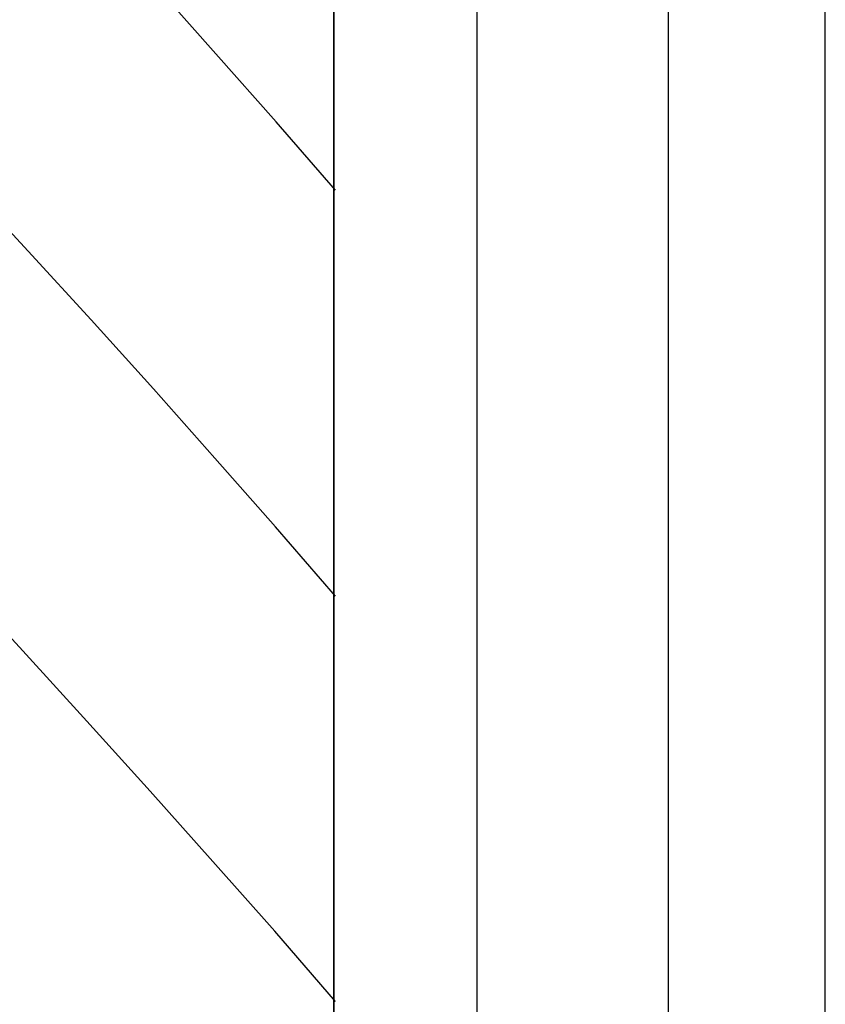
# Model space of a CAD drawing. Extents: x 2 to 87, y -108 to 11.
# Tile 46 of 210: x 22.636 to 22.917, y -78.601 to -78.258. Entities that reach past the tile are written whole.
import ezdxf

# ---------------------------------------------------------------- set-up
doc = ezdxf.new("R2010")
doc.units = 0
doc.header["$MEASUREMENT"] = 0
doc.layers.add('12', color=7, linetype='CONTINUOUS')

msp = doc.modelspace()

# ---------------------------------------------------------------- linework, layer by layer
at = {"layer": '12', "color": 62, "linetype": 'Continuous'}
for p, q in [((22.9171, -78.9306), (22.9171, -77.5624)), ((22.8625, -78.8759), (22.8625, -77.6171)), ((22.7958, -78.8092), (22.7958, -77.6838)), ((22.7458, -77.7338), (22.7458, -78.7592)), ((22.7458, -78.7465), (22.7458, -77.7465)), ((22.7047, -78.2699), (22.6834, -78.246)), ((22.7257, -78.2937), (22.7047, -78.2699)), ((22.7464, -78.3175), (22.7257, -78.2937)), ((22.6392, -78.3387), (22.617, -78.3146)), ((22.6612, -78.3627), (22.6392, -78.3387)), ((22.6829, -78.3868), (22.6612, -78.3627)), ((22.7043, -78.4109), (22.6829, -78.3868)), ((22.7255, -78.4349), (22.7043, -78.4109)), ((22.7464, -78.459), (22.7255, -78.4349)), ((22.6374, -78.4781), (22.6148, -78.4536)), ((22.6597, -78.5026), (22.6374, -78.4781)), ((22.6818, -78.527), (22.6597, -78.5026)), ((22.7036, -78.5515), (22.6818, -78.527)), ((22.7252, -78.5759), (22.7036, -78.5515)), ((22.7464, -78.6004), (22.7252, -78.5759))]:
    msp.add_line(p, q, dxfattribs=at)

doc.saveas('drawing.dxf')
